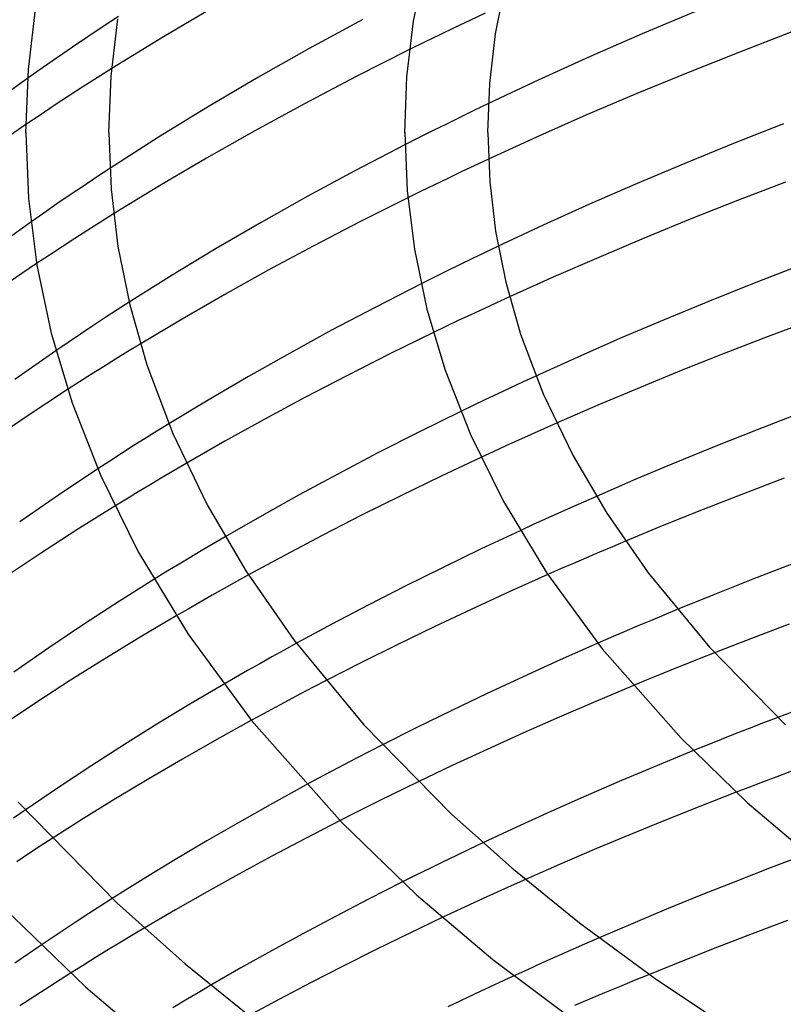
# Model space of a CAD drawing. Header units: millimetres. Extents: x -200 to 200, y -101 to 238.
# Tile 19 of 65: x -148 to -112, y 103 to 151. Entities that reach past the tile are written whole.
import ezdxf

# ---------------------------------------------------------------- set-up
doc = ezdxf.new("R2010")
doc.units = ezdxf.units.MM
doc.layers.add('HIDDEN', color=7, linetype='Continuous')
doc.layers.add('THICK', color=7, linetype='Continuous')

msp = doc.modelspace()

# ---------------------------------------------------------------- linework, layer by layer
at = {"layer": 'HIDDEN'}
for p, q in [((-143.545, 151.089), (-144.279, 150.605)), ((-125.874, 151.247), (-126.613, 150.899)), ((-144.279, 150.605), (-145.015, 150.113)), ((-127.342, 150.552), (-128.067, 150.203)), ((-126.613, 150.899), (-127.342, 150.552)), ((-145.015, 150.113), (-145.75, 149.614)), ((-128.067, 150.203), (-128.791, 149.85)), ((-145.75, 149.614), (-146.48, 149.112)), ((-128.791, 149.85), (-129.514, 149.494)), ((-146.48, 149.112), (-147.202, 148.61)), ((-147.202, 148.61), (-147.911, 148.11)), ((-143.862, 148.582), (-144.56, 148.141)), ((-144.56, 148.141), (-145.253, 147.697)), ((-145.253, 147.697), (-145.945, 147.248)), ((-145.945, 147.248), (-146.634, 146.795)), ((-146.634, 146.795), (-147.319, 146.339)), ((-125.717, 146.895), (-126.394, 146.569)), ((-147.319, 146.339), (-147.998, 145.881)), ((-127.069, 146.239), (-127.743, 145.908)), ((-126.394, 146.569), (-127.069, 146.239)), ((-127.743, 145.908), (-128.414, 145.574)), ((-148, 145.495), (-148, 145.497)), ((-148, 145.494), (-148, 145.495)), ((-148, 145.492), (-148, 145.494)), ((-148, 145.491), (-148, 145.492)), ((-148, 145.489), (-148, 145.491)), ((-148, 145.487), (-148, 145.489)), ((-129.75, 145.496), (-129.75, 145.497)), ((-129.75, 145.494), (-129.75, 145.496)), ((-129.75, 145.492), (-129.75, 145.494)), ((-129.75, 145.491), (-129.75, 145.492)), ((-129.75, 145.489), (-129.75, 145.491)), ((-129.75, 145.488), (-129.75, 145.489)), ((-128.414, 145.574), (-129.081, 145.238)), ((-129.081, 145.238), (-129.745, 144.901)), ((-126.382, 143.904), (-127.034, 143.596)), ((-125.723, 144.213), (-126.382, 143.904)), ((-144.594, 143.346), (-145.232, 142.919)), ((-143.957, 143.767), (-144.594, 143.346)), ((-127.034, 143.596), (-127.679, 143.289)), ((-145.232, 142.919), (-145.871, 142.488)), ((-128.322, 142.979), (-128.964, 142.667)), ((-127.679, 143.289), (-128.322, 142.979)), ((-145.871, 142.488), (-146.506, 142.053)), ((-128.964, 142.667), (-129.605, 142.352)), ((-146.506, 142.053), (-147.136, 141.617)), ((-147.136, 141.617), (-147.758, 141.182)), ((-143.777, 141.574), (-144.404, 141.181)), ((-144.404, 141.181), (-145.023, 140.788)), ((-145.023, 140.788), (-145.641, 140.392)), ((-145.641, 140.392), (-146.257, 139.991)), ((-146.871, 139.588), (-147.482, 139.182)), ((-146.257, 139.991), (-146.871, 139.588)), ((-125.872, 139.719), (-126.493, 139.42)), ((-125.248, 140.017), (-125.872, 139.719)), ((-127.114, 139.119), (-127.732, 138.815)), ((-126.493, 139.42), (-127.114, 139.119)), ((-127.732, 138.815), (-128.349, 138.509)), ((-128.349, 138.509), (-128.964, 138.202)), ((-143.028, 137.316), (-143.607, 136.943)), ((-125.326, 137.29), (-125.947, 137.003)), ((-124.7, 137.578), (-125.326, 137.29)), ((-143.607, 136.943), (-144.193, 136.561)), ((-126.563, 136.716), (-127.171, 136.429)), ((-125.947, 137.003), (-126.563, 136.716)), ((-144.193, 136.561), (-144.782, 136.172)), ((-127.171, 136.429), (-127.774, 136.142)), ((-145.374, 135.777), (-145.966, 135.378)), ((-144.782, 136.172), (-145.374, 135.777)), ((-127.774, 136.142), (-128.373, 135.854)), ((-145.966, 135.378), (-146.556, 134.976)), ((-142.488, 135.303), (-143.087, 134.938)), ((-143.087, 134.938), (-143.68, 134.573)), ((-143.68, 134.573), (-144.266, 134.208)), ((-144.266, 134.208), (-144.846, 133.843)), ((-145.42, 133.478), (-145.993, 133.109)), ((-144.846, 133.843), (-145.42, 133.478)), ((-124.049, 133.474), (-124.662, 133.189)), ((-123.431, 133.759), (-124.049, 133.474)), ((-125.268, 132.904), (-125.867, 132.62)), ((-124.662, 133.189), (-125.268, 132.904)), ((-125.867, 132.62), (-126.462, 132.335)), ((-126.462, 132.335), (-127.055, 132.048)), ((-122.433, 131.485), (-123.051, 131.212)), ((-141.69, 131.1), (-142.259, 130.745)), ((-141.118, 131.454), (-141.69, 131.1)), ((-123.051, 131.212), (-123.665, 130.938)), ((-142.259, 130.745), (-142.825, 130.388)), ((-124.276, 130.663), (-124.882, 130.387)), ((-123.665, 130.938), (-124.276, 130.663)), ((-142.825, 130.388), (-143.39, 130.028)), ((-125.483, 130.112), (-126.08, 129.836)), ((-124.882, 130.387), (-125.483, 130.112)), ((-143.963, 129.658), (-144.542, 129.28)), ((-143.39, 130.028), (-143.963, 129.658)), ((-140.857, 129.208), (-141.438, 128.865)), ((-140.272, 129.55), (-140.857, 129.208)), ((-141.438, 128.865), (-142.016, 128.521)), ((-142.589, 128.176), (-143.157, 127.831)), ((-142.016, 128.521), (-142.589, 128.176)), ((-143.157, 127.831), (-143.72, 127.485)), ((-121.142, 127.683), (-121.76, 127.408)), ((-120.52, 127.957), (-121.142, 127.683)), ((-121.76, 127.408), (-122.375, 127.132)), ((-122.985, 126.856), (-123.591, 126.579)), ((-122.375, 127.132), (-122.985, 126.856)), ((-123.591, 126.579), (-124.191, 126.303)), ((-138.403, 126.01), (-138.983, 125.671)), ((-119.117, 125.796), (-119.745, 125.532)), ((-139.56, 125.329), (-140.132, 124.987)), ((-138.983, 125.671), (-139.56, 125.329)), ((-119.745, 125.532), (-120.372, 125.265)), ((-140.132, 124.987), (-140.702, 124.643)), ((-120.997, 124.998), (-121.62, 124.728)), ((-120.372, 125.265), (-120.997, 124.998)), ((-140.702, 124.643), (-141.268, 124.297)), ((-122.241, 124.458), (-122.859, 124.186)), ((-121.62, 124.728), (-122.241, 124.458)), ((-141.268, 124.297), (-141.831, 123.951)), ((-137.273, 124.172), (-137.859, 123.847)), ((-138.443, 123.52), (-139.026, 123.191)), ((-137.859, 123.847), (-138.443, 123.52)), ((-139.026, 123.191), (-139.605, 122.861)), ((-140.183, 122.528), (-140.757, 122.195)), ((-139.605, 122.861), (-140.183, 122.528)), ((-116.624, 122.501), (-117.266, 122.234)), ((-117.266, 122.234), (-117.906, 121.966)), ((-118.546, 121.696), (-119.184, 121.423)), ((-117.906, 121.966), (-118.546, 121.696)), ((-119.819, 121.15), (-120.452, 120.874)), ((-119.184, 121.423), (-119.819, 121.15)), ((-134.965, 120.876), (-135.56, 120.548)), ((-136.15, 120.22), (-136.737, 119.891)), ((-135.56, 120.548), (-136.15, 120.22)), ((-115.495, 120.151), (-116.159, 119.887)), ((-114.826, 120.415), (-115.495, 120.151)), ((-136.737, 119.891), (-137.321, 119.56)), ((-116.818, 119.623), (-117.471, 119.358)), ((-116.159, 119.887), (-116.818, 119.623)), ((-137.901, 119.227), (-138.478, 118.894)), ((-137.321, 119.56), (-137.901, 119.227)), ((-117.471, 119.358), (-118.119, 119.093)), ((-134.156, 118.758), (-134.765, 118.438)), ((-133.541, 119.078), (-134.156, 118.758)), ((-118.119, 119.093), (-118.763, 118.827)), ((-134.765, 118.438), (-135.369, 118.118)), ((-135.967, 117.799), (-136.557, 117.48)), ((-135.369, 118.118), (-135.967, 117.799)), ((-136.557, 117.48), (-137.14, 117.163)), ((-111.785, 117.305), (-112.473, 117.039)), ((-113.157, 116.773), (-113.836, 116.506)), ((-112.473, 117.039), (-113.157, 116.773)), ((-113.836, 116.506), (-114.511, 116.238)), ((-130.823, 115.977), (-131.449, 115.656)), ((-115.18, 115.97), (-115.843, 115.702)), ((-114.511, 116.238), (-115.18, 115.97)), ((-131.449, 115.656), (-132.069, 115.335)), ((-132.685, 115.013), (-133.294, 114.691)), ((-132.069, 115.335), (-132.685, 115.013)), ((-133.294, 114.691), (-133.897, 114.37)), ((-111.69, 114.493), (-112.393, 114.228)), ((-110.985, 114.756), (-111.69, 114.493)), ((-133.897, 114.37), (-134.492, 114.049)), ((-129.097, 114.203), (-129.729, 113.896)), ((-113.092, 113.962), (-113.789, 113.695)), ((-112.393, 114.228), (-113.092, 113.962)), ((-130.361, 113.587), (-130.99, 113.276)), ((-129.729, 113.896), (-130.361, 113.587)), ((-130.99, 113.276), (-131.618, 112.963)), ((-148.029, 112.835), (-148.6, 112.438)), ((-132.242, 112.649), (-132.864, 112.333)), ((-131.618, 112.963), (-132.242, 112.649)), ((-147.306, 111.095), (-147.874, 110.723)), ((-146.735, 111.465), (-147.306, 111.095)), ((-125.986, 111.255), (-126.638, 110.946)), ((-147.874, 110.723), (-148.441, 110.348)), ((-127.285, 110.636), (-127.931, 110.323)), ((-126.638, 110.946), (-127.285, 110.636)), ((-127.931, 110.323), (-128.576, 110.008)), ((-129.219, 109.69), (-129.859, 109.37)), ((-128.576, 110.008), (-129.219, 109.69)), ((-124.616, 109.183), (-125.294, 108.877)), ((-123.934, 109.488), (-124.616, 109.183)), ((-125.294, 108.877), (-125.966, 108.57)), ((-143.839, 108.57), (-144.398, 108.212)), ((-126.632, 108.264), (-127.292, 107.957)), ((-125.966, 108.57), (-126.632, 108.264)), ((-144.963, 107.846), (-145.534, 107.473)), ((-144.398, 108.212), (-144.963, 107.846)), ((-127.292, 107.957), (-127.945, 107.65)), ((-145.534, 107.473), (-146.108, 107.093)), ((-146.108, 107.093), (-146.684, 106.708)), ((-142.297, 107.145), (-142.903, 106.784)), ((-146.684, 106.708), (-147.26, 106.319)), ((-143.503, 106.422), (-144.099, 106.06)), ((-142.903, 106.784), (-143.503, 106.422)), ((-121.085, 106.374), (-121.781, 106.067)), ((-120.384, 106.678), (-121.085, 106.374)), ((-144.099, 106.06), (-144.688, 105.697)), ((-121.781, 106.067), (-122.474, 105.76)), ((-144.688, 105.697), (-145.272, 105.335)), ((-123.161, 105.451), (-123.844, 105.142)), ((-122.474, 105.76), (-123.161, 105.451)), ((-145.272, 105.335), (-145.85, 104.972)), ((-123.844, 105.142), (-124.521, 104.833)), ((-117.967, 104.917), (-118.691, 104.62)), ((-118.691, 104.62), (-119.412, 104.322)), ((-139.708, 104.029), (-140.317, 103.669)), ((-139.094, 104.388), (-139.708, 104.029)), ((-120.132, 104.021), (-120.851, 103.717)), ((-119.412, 104.322), (-120.132, 104.021)), ((-140.317, 103.669), (-140.923, 103.308)), ((-120.851, 103.717), (-121.567, 103.411))]:
    msp.add_line(p, q, dxfattribs=at)
at = {"layer": 'THICK'}
for p, q in [((-129.323, 150.872), (-128.768, 153.638)), ((-125.372, 150.247), (-124.88, 152.698)), ((-147.88, 148.536), (-147.515, 151.596)), ((-138.793, 151.63), (-141.372, 150.112)), ((-143.892, 148.222), (-143.564, 150.971)), ((-131.766, 150.941), (-134.352, 149.543)), ((-115.738, 151.339), (-118.312, 150.254)), ((-129.644, 148.175), (-129.323, 150.872)), ((-141.372, 150.112), (-143.862, 148.582)), ((-125.656, 147.861), (-125.372, 150.247)), ((-118.312, 150.254), (-120.851, 149.143)), ((-111.098, 150.348), (-113.664, 149.362)), ((-134.352, 149.543), (-136.833, 148.143)), ((-129.514, 149.494), (-132.088, 148.195)), ((-120.851, 149.143), (-123.328, 148.02)), ((-113.664, 149.362), (-116.169, 148.365)), ((-147.911, 148.11), (-149.465, 146.988)), ((-148, 145.487), (-147.88, 148.536)), ((-144, 145.497), (-143.892, 148.222)), ((-136.833, 148.143), (-139.254, 146.719)), ((-132.088, 148.195), (-134.587, 146.884)), ((-129.75, 145.488), (-129.644, 148.175)), ((-116.169, 148.365), (-118.608, 147.359)), ((-125.75, 145.497), (-125.656, 147.861)), ((-123.328, 148.02), (-125.717, 146.895)), ((-118.608, 147.359), (-121.024, 146.326)), ((-139.254, 146.719), (-141.614, 145.27)), ((-134.587, 146.884), (-136.974, 145.582)), ((-121.024, 146.326), (-123.402, 145.274)), ((-147.998, 145.881), (-149.558, 144.808)), ((-111.497, 145.913), (-113.907, 144.964)), ((-148, 145.497), (-147.868, 142.31)), ((-144, 145.497), (-144, 145.495)), ((-144, 145.495), (-144, 145.494)), ((-144, 145.494), (-144, 145.492)), ((-144, 145.492), (-144, 145.491)), ((-144, 145.491), (-144, 145.489)), ((-144, 145.489), (-144, 145.487)), ((-144, 145.487), (-143.892, 142.762)), ((-141.614, 145.27), (-143.957, 143.767)), ((-136.974, 145.582), (-139.296, 144.264)), ((-129.75, 145.497), (-129.634, 142.693)), ((-125.75, 145.497), (-125.75, 145.495)), ((-125.75, 145.495), (-125.75, 145.494)), ((-125.75, 145.494), (-125.75, 145.492)), ((-125.75, 145.492), (-125.75, 145.491)), ((-125.75, 145.491), (-125.75, 145.489)), ((-125.75, 145.489), (-125.75, 145.488)), ((-125.75, 145.488), (-125.656, 143.123)), ((-123.402, 145.274), (-125.723, 144.213)), ((-129.745, 144.901), (-132.148, 143.65)), ((-113.907, 144.964), (-116.25, 144.009)), ((-139.296, 144.264), (-141.571, 142.924)), ((-116.25, 144.009), (-118.561, 143.033)), ((-132.148, 143.65), (-134.453, 142.406)), ((-141.571, 142.924), (-143.777, 141.574)), ((-125.656, 143.123), (-125.372, 140.735)), ((-118.561, 143.033), (-120.844, 142.036)), ((-111.403, 143.107), (-113.725, 142.215)), ((-143.892, 142.762), (-143.564, 140.011)), ((-134.453, 142.406), (-136.667, 141.163)), ((-129.634, 142.693), (-129.284, 139.874)), ((-147.868, 142.31), (-147.469, 139.105)), ((-129.605, 142.352), (-131.909, 141.194)), ((-120.844, 142.036), (-123.079, 141.028)), ((-113.725, 142.215), (-115.999, 141.314)), ((-147.758, 141.182), (-149.418, 139.994)), ((-136.667, 141.163), (-138.834, 139.9)), ((-131.909, 141.194), (-134.16, 140.023)), ((-123.079, 141.028), (-125.248, 140.017)), ((-115.999, 141.314), (-118.213, 140.407)), ((-125.372, 140.735), (-124.88, 138.287)), ((-134.16, 140.023), (-136.328, 138.856)), ((-118.213, 140.407), (-120.404, 139.48)), ((-143.564, 140.011), (-142.998, 137.191)), ((-138.834, 139.9), (-140.954, 138.619)), ((-129.284, 139.874), (-128.679, 136.987)), ((-147.482, 139.182), (-149.205, 138.012)), ((-147.469, 139.105), (-146.78, 135.821)), ((-120.404, 139.48), (-122.572, 138.535)), ((-140.954, 138.619), (-143.028, 137.316)), ((-136.328, 138.856), (-138.418, 137.691)), ((-110.793, 139.06), (-112.999, 138.203)), ((-128.964, 138.202), (-131.15, 137.085)), ((-124.88, 138.287), (-124.167, 135.782)), ((-122.572, 138.535), (-124.7, 137.578)), ((-112.999, 138.203), (-115.155, 137.34)), ((-138.418, 137.691), (-140.475, 136.504)), ((-142.998, 137.191), (-142.176, 134.306)), ((-115.155, 137.34), (-117.261, 136.47)), ((-131.15, 137.085), (-133.271, 135.964)), ((-128.679, 136.987), (-127.801, 134.04)), ((-140.475, 136.504), (-142.488, 135.303)), ((-117.261, 136.47), (-119.349, 135.58)), ((-110.103, 136.466), (-112.247, 135.661)), ((-146.78, 135.821), (-145.778, 132.468)), ((-133.271, 135.964), (-135.304, 134.853)), ((-128.373, 135.854), (-130.471, 134.825)), ((-124.167, 135.782), (-123.077, 132.899)), ((-119.349, 135.58), (-121.41, 134.674)), ((-112.247, 135.661), (-114.359, 134.844)), ((-146.556, 134.976), (-148.536, 133.595)), ((-135.304, 134.853), (-137.28, 133.735)), ((-130.471, 134.825), (-132.542, 133.776)), ((-114.359, 134.844), (-116.428, 134.02)), ((-121.41, 134.674), (-123.431, 133.759)), ((-142.176, 134.306), (-140.922, 130.988)), ((-127.801, 134.04), (-126.588, 130.942)), ((-116.428, 134.02), (-118.448, 133.192)), ((-137.28, 133.735), (-139.218, 132.602)), ((-132.542, 133.776), (-134.566, 132.72)), ((-145.993, 133.109), (-147.99, 131.794)), ((-123.077, 132.899), (-121.634, 129.905)), ((-118.448, 133.192), (-120.45, 132.347)), ((-145.778, 132.468), (-144.394, 128.942)), ((-139.218, 132.602), (-141.118, 131.454)), ((-134.566, 132.72), (-136.521, 131.667)), ((-127.055, 132.048), (-129.065, 131.056)), ((-120.45, 132.347), (-122.433, 131.485)), ((-110.743, 131.953), (-112.771, 131.17)), ((-147.99, 131.794), (-149.937, 130.464)), ((-136.521, 131.667), (-138.41, 130.618)), ((-129.065, 131.056), (-131.044, 130.049)), ((-112.771, 131.17), (-114.758, 130.381)), ((-140.922, 130.988), (-139.262, 127.543)), ((-138.41, 130.618), (-140.272, 129.55)), ((-126.588, 130.942), (-125.009, 127.739)), ((-114.758, 130.381), (-116.698, 129.588)), ((-131.044, 130.049), (-132.974, 129.036)), ((-126.08, 129.836), (-128.027, 128.919)), ((-121.634, 129.905), (-120.013, 127.142)), ((-116.698, 129.588), (-118.618, 128.78)), ((-144.542, 129.28), (-146.432, 128.016)), ((-144.394, 128.942), (-142.59, 125.291)), ((-132.974, 129.036), (-134.837, 128.029)), ((-128.027, 128.919), (-129.938, 127.991)), ((-118.618, 128.78), (-120.52, 127.957)), ((-111.471, 128.828), (-113.436, 128.08)), ((-146.432, 128.016), (-148.299, 126.726)), ((-134.837, 128.029), (-136.636, 127.026)), ((-129.938, 127.991), (-131.834, 127.044)), ((-125.009, 127.739), (-122.905, 124.256)), ((-113.436, 128.08), (-115.369, 127.323)), ((-143.72, 127.485), (-145.55, 126.337)), ((-139.262, 127.543), (-137.398, 124.367)), ((-115.369, 127.323), (-117.262, 126.562)), ((-136.636, 127.026), (-138.403, 126.01)), ((-131.834, 127.044), (-133.699, 126.086)), ((-120.013, 127.142), (-118.017, 124.266)), ((-145.55, 126.337), (-147.349, 125.171)), ((-124.191, 126.303), (-126.068, 125.422)), ((-117.262, 126.562), (-119.117, 125.796)), ((-133.699, 126.086), (-135.517, 125.126)), ((-126.068, 125.422), (-127.903, 124.535)), ((-147.349, 125.171), (-149.12, 123.984)), ((-142.59, 125.291), (-140.186, 121.322)), ((-135.517, 125.126), (-137.273, 124.172)), ((-137.398, 124.367), (-135.105, 121.062)), ((-127.903, 124.535), (-129.725, 123.629)), ((-111.11, 124.688), (-112.985, 123.963)), ((-141.831, 123.951), (-143.492, 122.906)), ((-122.859, 124.186), (-124.728, 123.35)), ((-122.905, 124.256), (-120.235, 120.601)), ((-118.017, 124.266), (-115.068, 120.681)), ((-112.985, 123.963), (-114.825, 123.233)), ((-129.725, 123.629), (-131.518, 122.712)), ((-124.728, 123.35), (-126.557, 122.509)), ((-114.825, 123.233), (-116.624, 122.501)), ((-143.492, 122.906), (-145.181, 121.807)), ((-131.518, 122.712), (-133.269, 121.792)), ((-126.557, 122.509), (-128.336, 121.669)), ((-140.757, 122.195), (-142.498, 121.163)), ((-145.181, 121.807), (-146.894, 120.657)), ((-133.269, 121.792), (-134.965, 120.876)), ((-128.336, 121.669), (-130.087, 120.82)), ((-111.232, 121.791), (-113.041, 121.107)), ((-142.498, 121.163), (-144.198, 120.126)), ((-140.186, 121.322), (-137.127, 117.146)), ((-135.105, 121.062), (-131.719, 116.946)), ((-113.041, 121.107), (-114.826, 120.415)), ((-146.894, 120.657), (-148.583, 119.489)), ((-130.087, 120.82), (-131.826, 119.954)), ((-120.452, 120.874), (-122.268, 120.071)), ((-120.235, 120.601), (-116.43, 116.299)), ((-115.068, 120.681), (-111.404, 116.941)), ((-144.198, 120.126), (-145.849, 119.09)), ((-131.826, 119.954), (-133.541, 119.078)), ((-122.268, 120.071), (-124.049, 119.262)), ((-124.049, 119.262), (-125.787, 118.452)), ((-145.849, 119.09), (-147.475, 118.037)), ((-138.478, 118.894), (-140.098, 117.939)), ((-118.763, 118.827), (-120.545, 118.077)), ((-125.787, 118.452), (-127.48, 117.642)), ((-147.475, 118.037), (-149.081, 116.966)), ((-140.098, 117.939), (-141.691, 116.973)), ((-120.545, 118.077), (-122.314, 117.314)), ((-110.061, 117.958), (-111.785, 117.305)), ((-127.48, 117.642), (-129.161, 116.816)), ((-122.314, 117.314), (-124.061, 116.541)), ((-141.691, 116.973), (-143.257, 115.997)), ((-137.14, 117.163), (-138.806, 116.237)), ((-137.127, 117.146), (-132.758, 112.225)), ((-131.719, 116.946), (-127.514, 112.654)), ((-129.161, 116.816), (-130.823, 115.977)), ((-124.061, 116.541), (-125.78, 115.763)), ((-116.43, 116.299), (-113.257, 113.207)), ((-143.257, 115.997), (-144.825, 114.99)), ((-138.806, 116.237), (-140.453, 115.297)), ((-125.78, 115.763), (-127.46, 114.982)), ((-115.843, 115.702), (-117.58, 114.986)), ((-144.825, 114.99), (-146.428, 113.927)), ((-140.453, 115.297), (-142.076, 114.346)), ((-127.46, 114.982), (-129.097, 114.203)), ((-117.58, 114.986), (-119.306, 114.256)), ((-146.428, 113.927), (-148.029, 112.835)), ((-142.076, 114.346), (-143.668, 113.388)), ((-134.492, 114.049), (-136.121, 113.156)), ((-119.306, 114.256), (-121.018, 113.515)), ((-121.018, 113.515), (-122.707, 112.765)), ((-113.789, 113.695), (-115.542, 113.011)), ((-148.37, 113.211), (-143.625, 108.367)), ((-143.668, 113.388), (-145.221, 112.427)), ((-136.121, 113.156), (-137.713, 112.259)), ((-115.542, 113.011), (-117.265, 112.322)), ((-113.257, 113.207), (-110.123, 110.533)), ((-127.514, 112.654), (-124.594, 110.044)), ((-122.707, 112.765), (-124.365, 112.01)), ((-145.221, 112.427), (-146.735, 111.465)), ((-137.713, 112.259), (-139.282, 111.352)), ((-132.864, 112.333), (-134.531, 111.472)), ((-132.758, 112.225), (-129.186, 108.754)), ((-117.265, 112.322), (-118.951, 111.631)), ((-124.365, 112.01), (-125.986, 111.255)), ((-118.951, 111.631), (-120.625, 110.928)), ((-139.282, 111.352), (-140.826, 110.434)), ((-134.531, 111.472), (-136.158, 110.61)), ((-136.158, 110.61), (-137.735, 109.753)), ((-120.625, 110.928), (-122.288, 110.212)), ((-110.354, 110.721), (-112.091, 110.062)), ((-140.826, 110.434), (-142.345, 109.507)), ((-122.288, 110.212), (-123.934, 109.488)), ((-137.735, 109.753), (-139.273, 108.895)), ((-124.594, 110.044), (-121.324, 107.394)), ((-112.091, 110.062), (-113.803, 109.396)), ((-142.345, 109.507), (-143.839, 108.57)), ((-129.859, 109.37), (-131.491, 108.542)), ((-113.803, 109.396), (-115.486, 108.726)), ((-139.273, 108.895), (-140.796, 108.025)), ((-129.186, 108.754), (-125.512, 105.628)), ((-115.486, 108.726), (-117.133, 108.054)), ((-143.625, 108.367), (-140.33, 105.422)), ((-131.491, 108.542), (-133.093, 107.709)), ((-149.09, 108.155), (-145.117, 104.302)), ((-140.796, 108.025), (-142.297, 107.145)), ((-117.133, 108.054), (-118.764, 107.372)), ((-133.093, 107.709), (-134.654, 106.877)), ((-127.945, 107.65), (-129.544, 106.886)), ((-121.324, 107.394), (-117.69, 104.723)), ((-118.764, 107.372), (-120.384, 106.678)), ((-111.311, 107.507), (-113.009, 106.868)), ((-134.654, 106.877), (-136.163, 106.051)), ((-129.544, 106.886), (-131.133, 106.108)), ((-113.009, 106.868), (-114.688, 106.222)), ((-147.26, 106.319), (-148.529, 105.448)), ((-136.163, 106.051), (-137.639, 105.224)), ((-131.133, 106.108), (-132.709, 105.318)), ((-114.688, 106.222), (-116.342, 105.571)), ((-140.33, 105.422), (-136.642, 102.434)), ((-125.512, 105.628), (-118.841, 100.661)), ((-116.342, 105.571), (-117.967, 104.917)), ((-145.85, 104.972), (-147.077, 104.189)), ((-137.639, 105.224), (-139.094, 104.388)), ((-132.709, 105.318), (-134.264, 104.521)), ((-134.264, 104.521), (-135.787, 103.721)), ((-124.521, 104.833), (-126.118, 104.089)), ((-117.69, 104.723), (-113.678, 102.047)), ((-147.077, 104.189), (-148.298, 103.392)), ((-145.117, 104.302), (-140.905, 100.727)), ((-126.118, 104.089), (-127.676, 103.346)), ((-135.787, 103.721), (-137.271, 102.923))]:
    msp.add_line(p, q, dxfattribs=at)

doc.saveas('drawing.dxf')
